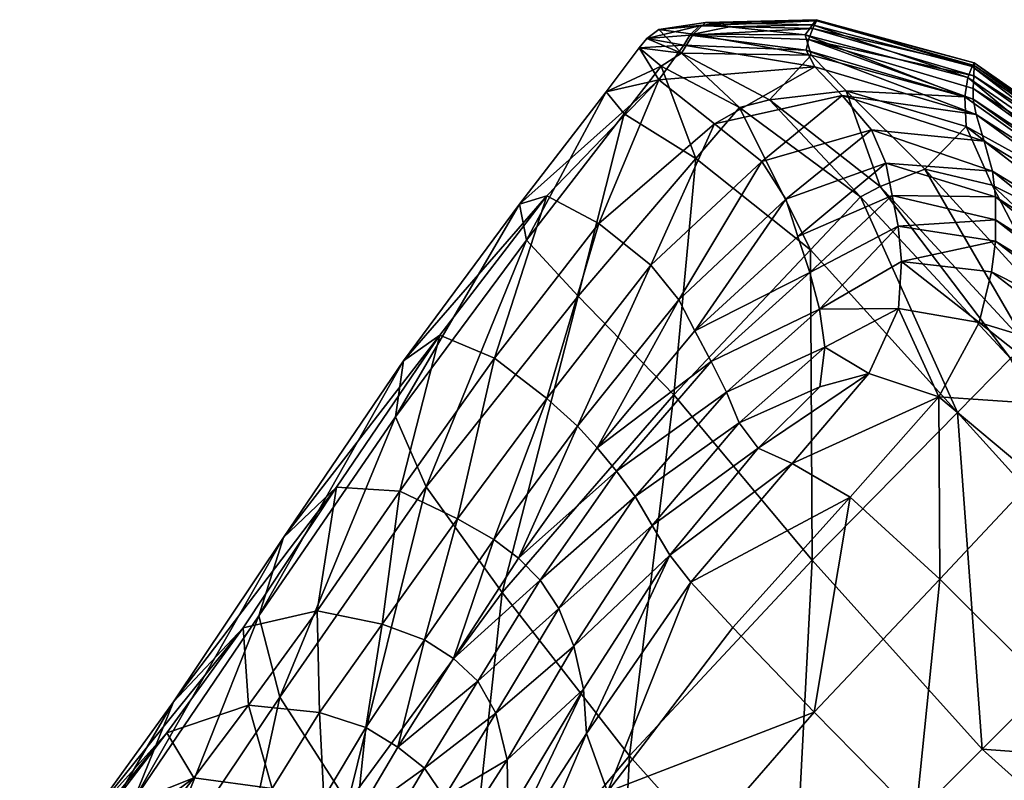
# Model space of a CAD drawing. Header units: millimetres. Extents: x -1220 to 1220, y -575 to 575.
# Tile 141 of 144: x 982 to 1014, y 550 to 575. Entities that reach past the tile are written whole.
import ezdxf

# ---------------------------------------------------------------- set-up
doc = ezdxf.new("R2010")
doc.units = ezdxf.units.MM
doc.layers.get('0').update_dxf_attribs({"true_color": 0x5890e1})

msp = doc.modelspace()

# ---------------------------------------------------------------- meshes
at = {"color": 196, "true_color": 0x390888}
mesh = msp.add_polyface(dxfattribs=at)
corners = [(1002.456, 574.002, 4.033), (1003.172, 573.411, 0.961), (1003.833, 573.835, 0.648), (1002.709, 574.308, 4.004), (1001.395, 572.581, 4.062), (1001.974, 571.864, 1.077), (1003.91, 574.091, 7.084), (1003.093, 572.97, 7.461), (1004.1, 574.416, 6.946), (1005.713, 572.068, -0.063), (1004.298, 570.422, 0.082), (1003.1, 574.601, 3.976), (1004.605, 574.824, 3.956), (1005.503, 574.837, 5.805), (1004.42, 574.713, 6.622), (1004.214, 574.453, 1.324), (1001.153, 568.317, 8.453), (999.472, 569.211, 6.966), (1004.898, 571.547, 8.156), (997.767, 563.952, 9.513), (996.003, 564.689, 7.82), (1002.839, 566.96, 9.067), (999.469, 562.642, 10.481), (1006.432, 570.32, 8.283), (998.582, 568.94, 4.088), (998.81, 567.769, 1.409), (994.826, 563.865, 5.307), (994.568, 562.041, 3.087), (1000.484, 565.961, 0.516), (1003.579, 562.757, 0.516), (995.562, 559.778, 2.273), (1003.744, 565.839, 9.328), (1000.459, 561.746, 10.818)]
mesh.append_faces([[corners[k] for k in face] for face in [(0, 1, 2), (2, 3, 0), (4, 5, 1), (1, 0, 4), (0, 6, 7), (7, 4, 0), (3, 8, 6), (6, 0, 3), (2, 1, 9), (1, 5, 10), (10, 9, 1), (11, 12, 13), (13, 14, 11), (12, 11, 15), (11, 3, 2), (2, 15, 11), (14, 8, 3), (3, 11, 14), (16, 17, 7), (7, 18, 16), (19, 20, 17), (17, 16, 19), (16, 21, 22), (22, 19, 16), (18, 23, 21), (21, 16, 18), (24, 4, 7), (7, 17, 24), (25, 5, 4), (4, 24, 25), (24, 26, 27), (27, 25, 24), (17, 20, 26), (26, 24, 17), (28, 10, 5), (5, 25, 28), (10, 28, 29), (30, 28, 25), (31, 21, 23), (21, 31, 32)]], dxfattribs={"vtx2": -1, "color": 196})
mesh = msp.add_polyface(dxfattribs=at)
corners = [(1008.198, 574.917, 3.95), (1008.076, 574.754, 1.569), (1013.255, 573.395, 1.569), (1004.605, 574.824, 3.956), (1005.382, 574.687, 2.115), (1008.205, 574.885, 6.337), (1005.503, 574.837, 5.805), (1013.313, 573.524, 3.95), (1007.876, 573.924, 8.046), (1003.91, 574.091, 7.084), (1004.1, 574.416, 6.946), (1007.948, 574.271, 7.891), (1008.148, 573.388, 8.054), (1003.093, 572.97, 7.461), (1013.376, 571.844, 7.985), (1013.282, 572.341, 7.983), (1005.713, 572.068, -0.063), (1006.685, 572.324, -0.063), (1003.833, 573.835, 0.648), (1009.635, 569.176, -0.063), (1010.264, 569.511, -0.063), (1013.011, 572.421, 0.063), (1008.032, 573.763, 0.063), (1009.17, 572.614, -0.063), (1013.06, 571.453, -0.063), (1011.721, 570.069, -0.063), (1008.09, 574.63, 7.486), (1013.319, 573.427, 6.332), (1004.42, 574.713, 6.622), (1013.303, 573.099, 7.466), (1004.214, 574.453, 1.324), (1007.844, 574.423, 0.44), (1013.115, 573.048, 0.44), (1009.04, 572.458, 8.019), (1004.898, 571.547, 8.156), (1009.993, 571.346, 8), (1006.432, 570.32, 8.283), (1013.643, 570.98, 7.977)]
mesh.append_faces([[corners[k] for k in face] for face in [(0, 1, 2), (3, 4, 1), (1, 0, 3), (0, 5, 6), (6, 3, 0), (5, 0, 7), (8, 9, 10), (10, 11, 8), (12, 13, 9), (9, 8, 12), (14, 12, 8), (15, 8, 11), (16, 17, 18), (19, 20, 17), (17, 16, 19), (21, 22, 23), (24, 23, 25), (23, 17, 20), (20, 25, 23), (22, 18, 17), (17, 23, 22), (26, 5, 27), (28, 6, 5), (5, 26, 28), (26, 11, 10), (10, 28, 26), (11, 26, 29), (30, 4, 3), (31, 1, 4), (4, 30, 31), (1, 31, 32), (31, 22, 21), (30, 18, 22), (22, 31, 30), (33, 12, 14), (34, 13, 12), (12, 33, 34), (33, 35, 36), (36, 34, 33), (35, 33, 37)]], dxfattribs={"vtx2": -1, "color": 196})
mesh = msp.add_polyface(dxfattribs=at)
corners = [(1018.248, 567.356, -0.063), (1013.06, 571.453, -0.063), (1013.9, 569.558, -0.063), (1018.811, 568.275, 0.063), (1013.011, 572.421, 0.063), (1013.255, 573.395, 1.569), (1013.313, 573.524, 3.95), (1008.198, 574.917, 3.95), (1013.319, 573.427, 6.332), (1008.205, 574.885, 6.337), (1013.282, 572.341, 7.983), (1013.284, 572.687, 7.85), (1019.14, 568.479, 7.837), (1019.06, 568.179, 7.963), (1018.956, 567.765, 7.963), (1013.376, 571.844, 7.985), (1019.324, 569.182, 1.569), (1019.381, 569.288, 3.95), (1019.349, 569.182, 6.33), (1010.857, 568.229, 8.234), (1010.657, 569.221, 8.146), (1014.008, 568.434, 8.035), (1007.876, 573.924, 8.046), (1007.948, 574.271, 7.891), (1009.17, 572.614, -0.063), (1011.721, 570.069, -0.063), (1013.115, 573.048, 0.44), (1019.151, 568.864, 0.44), (1013.303, 573.099, 7.466), (1008.09, 574.63, 7.486), (1008.076, 574.754, 1.569), (1007.844, 574.423, 0.44), (1019.252, 568.863, 7.459), (1013.643, 570.98, 7.977), (1018.773, 567.041, 7.963), (1013.91, 570.003, 7.975), (1009.04, 572.458, 8.019), (1009.993, 571.346, 8), (1014.003, 569.171, 7.999), (1010.45, 570.264, 8.055), (1018.567, 566.253, 7.967)]
mesh.append_faces([[corners[k] for k in face] for face in [(0, 1, 2), (3, 4, 1), (1, 0, 3), (5, 6, 7), (6, 8, 9), (10, 11, 12), (12, 13, 10), (13, 14, 15), (15, 10, 13), (6, 5, 16), (16, 17, 6), (17, 18, 8), (8, 6, 17), (19, 20, 21), (22, 10, 15), (23, 11, 10), (24, 1, 4), (25, 2, 1), (26, 4, 3), (3, 27, 26), (27, 16, 5), (5, 26, 27), (8, 28, 29), (28, 11, 23), (26, 5, 30), (4, 26, 31), (32, 12, 11), (11, 28, 32), (28, 8, 18), (18, 32, 28), (33, 15, 14), (14, 34, 33), (35, 33, 34), (15, 33, 36), (33, 35, 37), (38, 21, 20), (20, 39, 38), (39, 37, 35), (35, 38, 39), (38, 35, 40)]], dxfattribs={"vtx2": -1, "color": 196})
mesh = msp.add_polyface(dxfattribs=at)
corners = [(1002.88, 558.523, 9.821), (1005.699, 561.851, 8.993), (1006.316, 561.026, 8.538), (1008.471, 564.299, 8.621), (1008.309, 563.019, 8.48), (1005.286, 562.846, 9.404), (1008.303, 565.538, 8.708), (1007.421, 560.539, 8.327), (1004.132, 556.689, 8.76), (1003.453, 557.568, 9.027), (1009.292, 559.441, 8.259), (1005.497, 555.214, 8.748), (1009.904, 563.456, 8.333), (1012.169, 562.696, 8.188), (1004.792, 563.841, 9.489), (1007.989, 566.721, 8.657), (1004.263, 564.838, 9.41), (1007.6, 567.893, 8.535), (1010.657, 569.221, 8.146), (1010.857, 568.229, 8.234), (1010.958, 567.079, 8.301), (1012.207, 556.784, 8.236), (1010.861, 565.562, 8.329), (1005.713, 572.068, -0.063), (1004.298, 570.422, 0.082), (1008.014, 567.46, 0.082), (1009.635, 569.176, -0.063), (1012.77, 562.183, 0.082), (1003.579, 562.757, 0.516), (1008.07, 557.399, 0.516), (1007.207, 569.097, 8.41), (1003.744, 565.839, 9.328), (1006.432, 570.32, 8.283), (1010.45, 570.264, 8.055), (1009.993, 571.346, 8)]
mesh.append_faces([[corners[k] for k in face] for face in [(0, 1, 2), (1, 3, 4), (4, 2, 1), (5, 6, 3), (3, 1, 5), (7, 8, 9), (9, 2, 7), (10, 11, 8), (8, 7, 10), (7, 12, 13), (13, 10, 7), (2, 4, 12), (12, 7, 2), (14, 15, 6), (6, 5, 14), (16, 17, 15), (15, 14, 16), (15, 17, 18), (18, 19, 15), (19, 20, 6), (6, 15, 19), (21, 10, 13), (13, 12, 22), (22, 3, 6), (6, 20, 22), (12, 4, 3), (3, 22, 12), (23, 24, 25), (25, 26, 23), (26, 25, 27), (28, 25, 24), (29, 27, 25), (25, 28, 29), (30, 17, 16), (16, 31, 30), (32, 30, 31), (33, 18, 17), (17, 30, 33), (30, 32, 34), (34, 33, 30)]], dxfattribs={"vtx2": -1, "color": 196})
mesh = msp.add_polyface(dxfattribs=at)
corners = [(1013.9, 569.558, -0.063), (1017.387, 566.281, -0.063), (1018.248, 567.356, -0.063), (1014.006, 567.743, 8.069), (1014.008, 568.434, 8.035), (1018.23, 565.14, 7.996), (1018.045, 564.642, 8.013), (1017.668, 563.826, 8.038), (1013.872, 566.748, 8.104), (1010.857, 568.229, 8.234), (1010.958, 567.079, 8.301), (1013.478, 565.099, 8.14), (1016.928, 562.367, 8.076), (1015.287, 560.08, 8.139), (1012.169, 562.696, 8.188), (1020.795, 558.5, 8.076), (1018.831, 556.536, 8.139), (1012.207, 556.784, 8.236), (1015.643, 553.348, 8.236), (1010.861, 565.562, 8.329), (1014.492, 563.935, -0.063), (1012.77, 562.183, 0.082), (1018.335, 556.04, 0.082), (1020.089, 557.794, -0.063), (1009.635, 569.176, -0.063), (1015.023, 564.375, -0.063), (1010.264, 569.511, -0.063), (1020.61, 558.315, -0.063), (1016.15, 565.222, -0.063), (1011.721, 570.069, -0.063), (1021.677, 559.381, -0.063), (1018.773, 567.041, 7.963), (1018.567, 566.253, 7.967), (1013.91, 570.003, 7.975), (1013.571, 551.276, 0.516), (1008.07, 557.399, 0.516), (1018.395, 565.648, 7.979), (1014.003, 569.171, 7.999)]
mesh.append_faces([[corners[k] for k in face] for face in [(0, 1, 2), (3, 4, 5), (5, 6, 3), (6, 7, 8), (8, 3, 6), (4, 3, 9), (3, 8, 10), (10, 9, 3), (11, 8, 7), (7, 12, 11), (12, 13, 14), (14, 11, 12), (15, 16, 13), (13, 12, 15), (14, 13, 17), (13, 16, 18), (18, 17, 13), (19, 11, 14), (10, 8, 11), (11, 19, 10), (20, 21, 22), (22, 23, 20), (21, 20, 24), (20, 25, 26), (26, 24, 20), (23, 27, 25), (25, 20, 23), (28, 1, 0), (0, 29, 28), (1, 28, 30), (28, 25, 27), (29, 26, 25), (25, 28, 29), (31, 32, 33), (34, 22, 21), (21, 35, 34), (36, 5, 4), (4, 37, 36), (32, 36, 37)]], dxfattribs={"vtx2": -1, "color": 196})
mesh = msp.add_polyface(dxfattribs=at)
corners = [(990.939, 558.141, 8.911), (994.826, 563.865, 5.307), (996.003, 564.689, 7.82), (992.654, 559.764, 10.708), (990.135, 555.597, 7.24), (994.568, 562.041, 3.087), (990.818, 552.964, 6.385), (995.562, 559.778, 2.273), (994.704, 559.635, 11.94), (997.767, 563.952, 9.513), (992.029, 555.754, 16.173), (989.633, 555.211, 15.487), (996.576, 558.743, 12.652), (994.13, 555.328, 16.503), (999.469, 562.642, 10.481), (1000.346, 554.616, 11.484), (1002.88, 558.523, 9.821), (1003.453, 557.568, 9.027), (999.861, 555.84, 12.538), (1002.331, 559.46, 10.609), (1005.699, 561.851, 8.993), (1005.286, 562.846, 9.404), (1006.316, 561.026, 8.538), (999.254, 556.757, 12.89), (1001.727, 560.287, 10.858), (998.545, 557.469, 12.89), (1001.094, 561.037, 10.838), (1004.792, 563.841, 9.489), (1004.263, 564.838, 9.41), (1000.484, 565.961, 0.516), (998.018, 556.355, 2.168), (1003.579, 562.757, 0.516), (998.81, 567.769, 1.409), (1002.148, 551.057, 2.078), (1008.07, 557.399, 0.516), (1000.459, 561.746, 10.818), (997.754, 558.076, 12.89), (995.509, 554.821, 16.618), (1003.744, 565.839, 9.328), (1002.839, 566.96, 9.067)]
mesh.append_faces([[corners[k] for k in face] for face in [(0, 1, 2), (2, 3, 0), (4, 5, 1), (1, 0, 4), (6, 7, 5), (5, 4, 6), (8, 3, 2), (2, 9, 8), (10, 11, 3), (3, 8, 10), (8, 12, 13), (13, 10, 8), (9, 14, 12), (12, 8, 9), (15, 16, 17), (18, 19, 16), (20, 16, 19), (19, 21, 20), (22, 17, 16), (23, 24, 19), (19, 18, 23), (25, 26, 24), (24, 23, 25), (27, 24, 26), (26, 28, 27), (21, 19, 24), (24, 27, 21), (29, 7, 30), (30, 31, 29), (32, 5, 7), (33, 34, 31), (35, 26, 25), (25, 36, 35), (36, 12, 14), (14, 35, 36), (12, 36, 37), (38, 28, 26), (26, 35, 38), (35, 14, 39)]], dxfattribs={"vtx2": -1, "color": 196})
mesh = msp.add_polyface(dxfattribs=at)
corners = [(1009.434, 541.199, 9.949), (1006.356, 544.061, 9.881), (1011.422, 549.126, 8.704), (1000.346, 554.616, 11.484), (998.183, 550.932, 15.124), (997.817, 552.44, 16.26), (999.861, 555.84, 12.538), (1000.661, 553.219, 10.431), (998.216, 549.136, 13.975), (1003.453, 557.568, 9.027), (1002.88, 558.523, 9.821), (998.37, 542.207, 66.981), (997.761, 542.846, 67.737), (996.933, 543.474, 65.011), (997.599, 542.674, 64.575), (1000.755, 551.782, 10.082), (1004.132, 556.689, 8.76), (997.805, 547.237, 13.564), (1001.432, 549.893, 10.05), (997.894, 545.036, 13.478), (1005.497, 555.214, 8.748), (996.756, 544.629, 5.603), (1002.148, 551.057, 2.078), (998.018, 556.355, 2.168), (1001.553, 539.258, 5.436), (1007.432, 545.137, 2.036), (999.254, 556.757, 12.89), (997.228, 553.475, 16.633), (996.448, 554.211, 16.625), (998.545, 557.469, 12.89), (1003.494, 547.139, 9.949), (1008.129, 552.473, 8.721), (999.427, 542.336, 13.303), (995.677, 542.202, 20.344), (1009.292, 559.441, 8.259), (1012.207, 556.784, 8.236), (996.814, 543.22, 68.1), (998.358, 542.343, 69.636), (1008.07, 557.399, 0.516), (1013.571, 551.276, 0.516), (1003.579, 562.757, 0.516), (996.474, 548.272, 21.879)]
mesh.append_faces([[corners[k] for k in face] for face in [(0, 1, 2), (3, 4, 5), (5, 6, 3), (7, 8, 4), (4, 3, 7), (9, 7, 3), (10, 3, 6), (11, 12, 13), (13, 14, 11), (15, 7, 9), (9, 16, 15), (17, 8, 7), (7, 15, 17), (15, 18, 19), (19, 17, 15), (16, 20, 18), (18, 15, 16), (21, 22, 23), (24, 25, 22), (22, 21, 24), (26, 27, 28), (28, 29, 26), (6, 5, 27), (27, 26, 6), (30, 31, 2), (2, 1, 30), (18, 20, 31), (31, 30, 18), (30, 32, 19), (19, 18, 30), (32, 30, 1), (33, 19, 32), (31, 20, 34), (34, 35, 31), (2, 31, 35), (36, 12, 37), (38, 22, 25), (25, 39, 38), (40, 23, 22), (41, 4, 8)]], dxfattribs={"vtx2": -1, "color": 196})
mesh = msp.add_polyface(dxfattribs=at)
corners = [(990.939, 558.141, 8.911), (987.367, 552.81, 14.304), (986.079, 549.617, 13.032), (990.135, 555.597, 7.24), (992.654, 559.764, 10.708), (989.633, 555.211, 15.487), (990.818, 552.964, 6.385), (986.616, 546.698, 12.081), (988.715, 543.354, 11.347), (993.015, 549.542, 5.966), (984.557, 548.916, 20.885), (987.149, 551.806, 22.01), (982.968, 545.281, 19.627), (985.152, 549.196, 29.62), (982.386, 545.951, 28.279), (989.805, 552.697, 22.649), (992.029, 555.754, 16.173), (988.025, 550.343, 30.419), (992.099, 552.462, 22.954), (990.567, 550.001, 31.937), (985.6, 547.111, 46.402), (988.339, 547.74, 47.012), (987.504, 546.596, 54.051), (986.683, 548.572, 38.531), (989.133, 548.817, 39.626), (983.593, 547.027, 37.658), (991.629, 548.18, 39.189), (990.717, 548.55, 39.82), (991.531, 547.108, 47.18), (990.531, 547.481, 47.262), (989.699, 547.715, 47.711), (990.385, 546.533, 54.408), (989.205, 546.772, 54.303), (990.075, 548.534, 41.845)]
mesh.append_faces([[corners[k] for k in face] for face in [(0, 1, 2), (2, 3, 0), (4, 5, 1), (1, 0, 4), (6, 7, 8), (8, 9, 6), (3, 2, 7), (7, 6, 3), (10, 1, 5), (5, 11, 10), (12, 2, 1), (1, 10, 12), (11, 13, 14), (14, 10, 11), (15, 11, 5), (5, 16, 15), (17, 13, 11), (11, 15, 17), (15, 18, 19), (19, 17, 15), (18, 15, 16), (20, 21, 22), (23, 17, 19), (19, 24, 23), (25, 13, 17), (17, 23, 25), (24, 21, 20), (20, 23, 24), (26, 27, 19), (28, 29, 27), (27, 26, 28), (30, 29, 31), (32, 22, 21), (21, 30, 32), (33, 27, 29), (29, 30, 33), (24, 19, 27), (27, 33, 24), (33, 30, 21), (21, 24, 33)]], dxfattribs={"vtx2": -1, "color": 196})
mesh = msp.add_polyface(dxfattribs=at)
corners = [(995.562, 559.778, 2.273), (990.818, 552.964, 6.385), (993.015, 549.542, 5.966), (995.505, 550.663, 23.137), (994.222, 548.494, 31.128), (993.3, 549.075, 31.07), (994.637, 551.339, 23.105), (996.14, 549.716, 22.839), (994.91, 547.709, 30.944), (992.029, 555.754, 16.173), (994.13, 555.328, 16.503), (992.099, 552.462, 22.954), (994.153, 545.629, 47.321), (994.206, 546.46, 39.244), (994.592, 545.366, 38.825), (995.263, 546.471, 30.272), (995.182, 544.852, 29.551), (993.446, 546.246, 47.35), (994.877, 544.877, 54.756), (994.066, 545.45, 54.78), (993.02, 545.821, 54.717), (992.551, 546.671, 47.274), (995.024, 544.696, 60.96), (993.517, 547.141, 39.333), (992.625, 547.638, 39.259), (991.725, 546.199, 54.57), (993.782, 545.031, 60.937), (992.132, 545.399, 60.773), (991.531, 547.108, 47.18), (991.629, 548.18, 39.189), (992.245, 549.704, 31.015), (990.567, 550.001, 31.937), (993.606, 551.974, 23.075), (995.509, 554.821, 16.618), (996.576, 558.743, 12.652)]
mesh.append_faces([[corners[k] for k in face] for face in [(0, 1, 2), (3, 4, 5), (5, 6, 3), (7, 8, 4), (4, 3, 7), (9, 10, 11), (12, 13, 14), (14, 15, 16), (13, 8, 15), (15, 14, 13), (17, 12, 18), (18, 19, 17), (19, 20, 21), (21, 17, 19), (20, 19, 22), (23, 4, 8), (8, 13, 23), (24, 5, 4), (4, 23, 24), (23, 17, 21), (21, 24, 23), (13, 12, 17), (17, 23, 13), (25, 20, 26), (26, 27, 25), (28, 21, 20), (20, 25, 28), (29, 24, 21), (21, 28, 29), (30, 5, 24), (24, 29, 30), (31, 30, 29), (32, 6, 5), (5, 30, 32), (6, 32, 33), (32, 11, 10), (10, 33, 32), (30, 31, 11), (11, 32, 30), (33, 10, 34)]], dxfattribs={"vtx2": -1, "color": 196})
mesh = msp.add_polyface(dxfattribs=at)
corners = [(993.015, 549.542, 5.966), (998.018, 556.355, 2.168), (995.562, 559.778, 2.273), (997.599, 542.674, 64.575), (996.933, 543.474, 65.011), (995.947, 544.169, 60.877), (996.64, 543.228, 60.72), (997.726, 541.633, 64.134), (996.756, 544.629, 5.603), (995.505, 550.663, 23.137), (997.228, 553.475, 16.633), (997.817, 552.44, 16.26), (996.14, 549.716, 22.839), (994.637, 551.339, 23.105), (996.448, 554.211, 16.625), (995.794, 544.469, 20.476), (996.396, 546.475, 20.883), (998.216, 549.136, 13.975), (997.805, 547.237, 13.564), (994.571, 542.927, 29.219), (997.894, 545.036, 13.478), (995.677, 542.202, 20.344), (995.469, 543.891, 54.644), (995.574, 542.564, 54.497), (996.784, 541.986, 60.517), (995.968, 543.924, 65.232), (997.761, 542.846, 67.737), (996.814, 543.22, 68.1), (995.024, 544.696, 60.96), (995.364, 543.539, 68.234), (994.588, 544.244, 65.282), (997.476, 542.67, 70.073), (996.035, 542.995, 70.273), (998.04, 542.181, 71.416), (996.651, 542.514, 71.726), (998.358, 542.343, 69.636), (996.474, 548.272, 21.879), (995.263, 546.471, 30.272), (994.91, 547.709, 30.944), (995.182, 544.852, 29.551), (998.183, 550.932, 15.124), (994.236, 543.085, 72.181), (997.263, 541.997, 72.92), (995.509, 554.821, 16.618), (997.754, 558.076, 12.89), (998.545, 557.469, 12.89)]
mesh.append_faces([[corners[k] for k in face] for face in [(0, 1, 2), (3, 4, 5), (5, 6, 3), (7, 3, 6), (1, 0, 8), (9, 10, 11), (11, 12, 9), (13, 14, 10), (10, 9, 13), (15, 16, 17), (17, 18, 15), (16, 15, 19), (18, 20, 21), (21, 15, 18), (22, 6, 5), (23, 24, 6), (6, 22, 23), (25, 4, 26), (26, 27, 25), (28, 5, 4), (4, 25, 28), (27, 29, 30), (30, 25, 27), (31, 32, 29), (29, 27, 31), (33, 34, 32), (32, 31, 33), (35, 31, 27), (36, 37, 38), (38, 12, 36), (16, 39, 37), (37, 36, 16), (17, 16, 36), (12, 11, 40), (40, 36, 12), (41, 34, 42), (43, 14, 13), (44, 45, 14), (14, 43, 44)]], dxfattribs={"vtx2": -1, "color": 196})
mesh = msp.add_polyface(dxfattribs=at)
corners = [(1026.594, 546.176, 8.621), (1027.833, 546.008, 8.708), (1025.141, 542.991, 9.404), (1024.147, 543.404, 8.993), (1023.322, 544.021, 8.538), (1025.314, 546.014, 8.48), (1020.818, 540.584, 9.821), (1022.834, 545.126, 8.327), (1019.863, 541.158, 9.027), (1018.984, 541.836, 8.76), (1025.751, 547.609, 8.333), (1021.736, 546.997, 8.259), (1024.991, 549.874, 8.188), (1017.509, 543.201, 8.748), (1026.136, 542.497, 9.489), (1024.662, 554.633, 8.076), (1027.394, 551.183, 8.14), (1022.375, 552.992, 8.139), (1026.122, 555.372, 8.038), (1011.422, 549.126, 8.704), (1014.768, 545.834, 8.721), (1009.434, 541.199, 9.949), (1012.188, 539.137, 10.05), (1019.08, 549.912, 8.236), (1015.643, 553.348, 8.236), (1018.831, 556.536, 8.139), (1027.857, 548.566, 8.329), (1018.335, 556.04, 0.082), (1024.479, 550.475, 0.082), (1026.231, 552.197, -0.063), (1020.089, 557.794, -0.063), (1026.67, 552.728, -0.063), (1020.61, 558.315, -0.063), (1027.517, 553.855, -0.063), (1019.694, 545.775, 0.516), (1025.052, 541.284, 0.516), (1029.755, 545.719, 0.082), (1013.571, 551.276, 0.516), (1007.432, 545.137, 2.036), (1013.352, 539.853, 2.078), (1012.207, 556.784, 8.236)]
mesh.append_faces([[corners[k] for k in face] for face in [(0, 1, 2), (2, 3, 0), (3, 4, 5), (5, 0, 3), (4, 3, 6), (7, 4, 8), (8, 9, 7), (10, 5, 4), (4, 7, 10), (7, 11, 12), (12, 10, 7), (9, 13, 11), (11, 7, 9), (14, 2, 1), (15, 16, 12), (12, 17, 15), (16, 15, 18), (19, 20, 21), (20, 13, 22), (23, 17, 12), (12, 11, 23), (24, 25, 17), (17, 23, 24), (23, 20, 19), (19, 24, 23), (11, 13, 20), (20, 23, 11), (26, 10, 12), (0, 5, 10), (27, 28, 29), (30, 29, 31), (32, 31, 33), (34, 35, 36), (36, 28, 34), (34, 37, 38), (38, 39, 34), (28, 27, 37), (37, 34, 28), (40, 24, 19)]], dxfattribs={"vtx2": -1, "color": 196})

doc.saveas('drawing.dxf')
